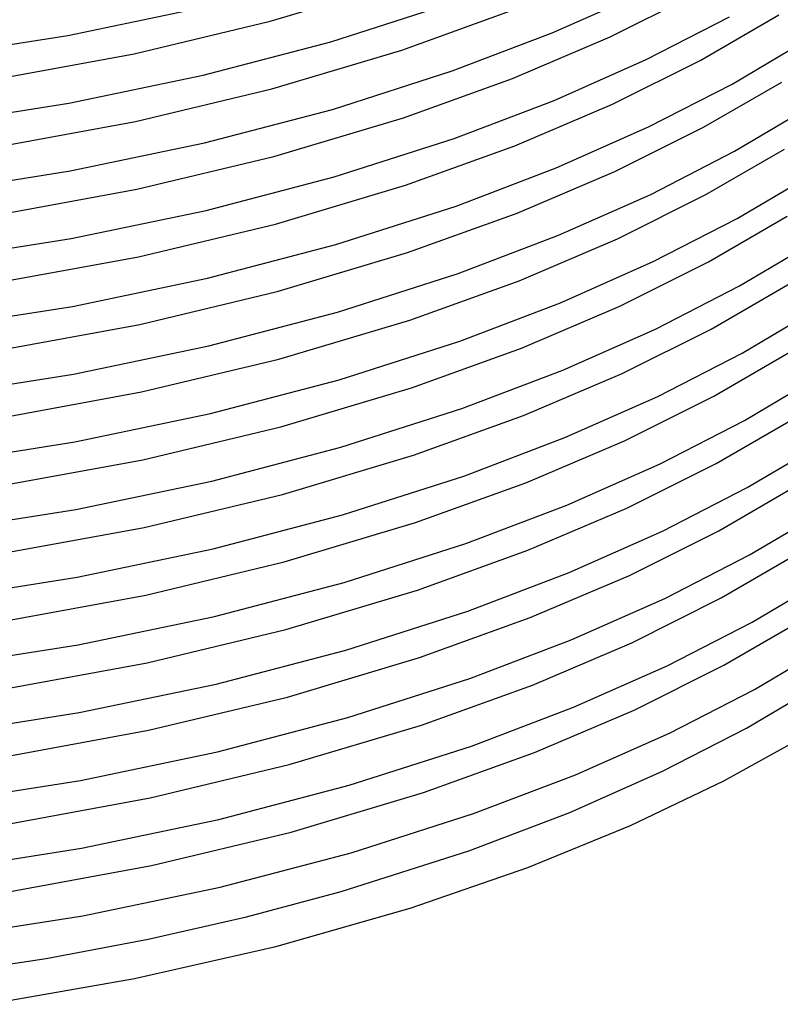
# Model space of a CAD drawing. Header units: millimetres. Extents: x -200 to 200, y -101 to 238.
# Tile 41 of 65: x 57 to 142, y -90 to 19. Entities that reach past the tile are written whole.
import ezdxf

# ---------------------------------------------------------------- set-up
doc = ezdxf.new("R2010")
doc.units = ezdxf.units.MM
doc.layers.add('THICK', color=7, linetype='Continuous')

msp = doc.modelspace()

# ---------------------------------------------------------------- linework, layer by layer
at = {"layer": 'THICK'}
for p, q in [((85.37, 19.06), (99.78, 23.36)), ((116.74, 17.76), (126.95, 22.29)), ((123.21, 17.34), (133.02, 22.23)), ((92.1, 16.78), (105.41, 21.05)), ((62.83, 17.48), (77.74, 20.59)), ((100, 15.85), (112.1, 20.21)), ((133.3, 14.74), (141.99, 19.78)), ((70.21, 15.45), (85.37, 19.06)), ((127.21, 14.8), (136.5, 19.57)), ((105.63, 13.53), (116.74, 17.76)), ((47.31, 15.03), (62.83, 17.48)), ((77.9, 13.06), (92.1, 16.78)), ((112.35, 12.71), (123.21, 17.34)), ((136.78, 12.08), (145.1, 17)), ((54.29, 12.53), (70.21, 15.45)), ((85.56, 11.54), (100, 15.85)), ((116.97, 10.26), (127.21, 14.8)), ((123.48, 9.84), (133.3, 14.74)), ((92.29, 9.26), (105.63, 13.53)), ((62.95, 9.95), (77.9, 13.06)), ((100.22, 8.33), (112.35, 12.71)), ((127.47, 7.3), (136.78, 12.08)), ((133.59, 7.26), (142.3, 12.3)), ((70.37, 7.92), (85.56, 11.54)), ((47.4, 7.49), (62.95, 9.95)), ((105.84, 6.02), (116.97, 10.26)), ((78.06, 5.53), (92.29, 9.26)), ((112.59, 5.2), (123.48, 9.84)), ((137.06, 4.59), (145.39, 9.53)), ((54.42, 4.99), (70.37, 7.92)), ((85.76, 4.02), (100.22, 8.33)), ((117.21, 2.75), (127.47, 7.3)), ((123.74, 2.35), (133.59, 7.26)), ((63.08, 2.41), (78.06, 5.53)), ((92.48, 1.74), (105.84, 6.02)), ((100.44, 0.82), (112.59, 5.2)), ((127.73, -0.2), (137.06, 4.59)), ((133.87, -0.22), (142.6, 4.83)), ((70.53, 0.39), (85.76, 4.02)), ((47.5, -0.06), (63.08, 2.41)), ((106.06, -1.5), (117.21, 2.75)), ((112.84, -2.3), (123.74, 2.35)), ((78.22, -2), (92.48, 1.74)), ((137.33, -2.9), (145.69, 2.05)), ((54.54, -2.55), (70.53, 0.39)), ((85.95, -3.51), (100.44, 0.82)), ((117.45, -4.76), (127.73, -0.2)), ((124.01, -5.14), (133.87, -0.22)), ((63.21, -5.13), (78.22, -2)), ((92.67, -5.79), (106.06, -1.5)), ((100.66, -6.69), (112.84, -2.3)), ((127.99, -7.69), (137.33, -2.9)), ((134.16, -7.71), (142.9, -2.64)), ((70.7, -7.14), (85.95, -3.51)), ((47.6, -7.6), (63.21, -5.13)), ((106.27, -9.01), (117.45, -4.76)), ((113.08, -9.81), (124.01, -5.14)), ((137.61, -10.38), (145.98, -5.43)), ((78.38, -9.53), (92.67, -5.79)), ((54.67, -10.08), (70.7, -7.14)), ((86.14, -11.03), (100.66, -6.69)), ((117.69, -12.26), (127.99, -7.69)), ((124.27, -12.64), (134.16, -7.71)), ((63.34, -12.67), (78.38, -9.53)), ((92.85, -13.31), (106.27, -9.01)), ((100.89, -14.21), (113.08, -9.81)), ((128.25, -15.19), (137.61, -10.38)), ((134.44, -15.19), (143.2, -10.11)), ((70.86, -14.67), (86.14, -11.03)), ((47.69, -15.14), (63.34, -12.67)), ((106.49, -16.53), (117.69, -12.26)), ((113.32, -17.31), (124.27, -12.64)), ((137.89, -17.87), (146.27, -12.9)), ((78.54, -17.06), (92.85, -13.31)), ((86.33, -18.55), (100.89, -14.21)), ((54.8, -17.62), (70.86, -14.67)), ((117.93, -19.77), (128.25, -15.19)), ((124.54, -20.13), (134.44, -15.19)), ((63.47, -20.2), (78.54, -17.06)), ((93.04, -20.83), (106.49, -16.53)), ((101.11, -21.72), (113.32, -17.31)), ((71.02, -22.2), (86.33, -18.55)), ((128.51, -22.69), (137.89, -17.87)), ((134.73, -22.67), (143.5, -17.59)), ((47.79, -22.68), (63.47, -20.2)), ((106.7, -24.04), (117.93, -19.77)), ((113.57, -24.81), (124.54, -20.13)), ((138.17, -25.36), (146.57, -20.38)), ((78.7, -24.59), (93.04, -20.83)), ((86.53, -26.07), (101.11, -21.72)), ((54.93, -25.16), (71.02, -22.2)), ((118.17, -27.27), (128.51, -22.69)), ((124.81, -27.63), (134.73, -22.67)), ((93.23, -28.36), (106.7, -24.04)), ((63.6, -27.74), (78.7, -24.59)), ((101.33, -29.23), (113.57, -24.81)), ((135.01, -30.16), (143.81, -25.06)), ((71.18, -29.74), (86.53, -26.07)), ((128.77, -30.18), (138.17, -25.36)), ((106.92, -31.56), (118.17, -27.27)), ((47.89, -30.23), (63.6, -27.74)), ((78.86, -32.12), (93.23, -28.36)), ((113.81, -32.32), (124.81, -27.63)), ((138.45, -32.84), (146.86, -27.86)), ((86.72, -33.6), (101.33, -29.23)), ((55.06, -32.7), (71.18, -29.74)), ((118.4, -34.78), (128.77, -30.18)), ((125.07, -35.12), (135.01, -30.16)), ((93.42, -35.88), (106.92, -31.56)), ((63.73, -35.28), (78.86, -32.12)), ((101.55, -36.74), (113.81, -32.32)), ((129.03, -37.68), (138.45, -32.84)), ((135.3, -37.64), (144.11, -32.53)), ((71.34, -37.27), (86.72, -33.6)), ((107.14, -39.07), (118.4, -34.78)), ((47.99, -37.77), (63.73, -35.28)), ((79.02, -39.66), (93.42, -35.88)), ((114.06, -39.82), (125.07, -35.12)), ((138.72, -40.33), (147.16, -35.34)), ((86.91, -41.12), (101.55, -36.74)), ((55.19, -40.23), (71.34, -37.27)), ((118.64, -42.29), (129.03, -37.68)), ((125.34, -42.61), (135.3, -37.64)), ((93.61, -43.4), (107.14, -39.07)), ((63.86, -42.82), (79.02, -39.66)), ((101.77, -44.26), (114.06, -39.82)), ((129.28, -45.18), (138.72, -40.33)), ((135.58, -45.12), (144.41, -40)), ((71.51, -44.8), (86.91, -41.12)), ((107.35, -46.58), (118.64, -42.29)), ((114.3, -47.32), (125.34, -42.61)), ((48.08, -45.31), (63.86, -42.82)), ((79.18, -47.19), (93.61, -43.4)), ((139, -47.82), (147.45, -42.81)), ((55.32, -47.77), (71.51, -44.8)), ((87.11, -48.64), (101.77, -44.26)), ((118.88, -49.79), (129.28, -45.18)), ((125.6, -50.11), (135.58, -45.12)), ((93.8, -50.93), (107.35, -46.58)), ((63.99, -50.35), (79.18, -47.19)), ((102, -51.77), (114.3, -47.32)), ((129.54, -52.67), (139, -47.82)), ((135.86, -52.61), (144.7, -47.48)), ((71.67, -52.33), (87.11, -48.64)), ((48.18, -52.85), (63.99, -50.35)), ((107.57, -54.1), (118.88, -49.79)), ((114.55, -54.83), (125.6, -50.11)), ((139.28, -55.3), (147.75, -50.29)), ((79.34, -54.72), (93.8, -50.93)), ((55.45, -55.31), (71.67, -52.33)), ((87.3, -56.16), (102, -51.77)), ((119.12, -57.3), (129.54, -52.67)), ((125.86, -57.6), (135.86, -52.61)), ((64.11, -57.89), (79.34, -54.72)), ((93.99, -58.45), (107.57, -54.1)), ((138.37, -59.62), (146.69, -54.69)), ((102.22, -59.28), (114.55, -54.83)), ((129.8, -60.17), (139.28, -55.3)), ((71.83, -59.86), (87.3, -56.16)), ((48.28, -60.39), (64.11, -57.89)), ((107.78, -61.61), (119.12, -57.3)), ((114.78, -62.33), (125.86, -57.6)), ((79.5, -62.25), (93.99, -58.45)), ((55.58, -62.84), (71.83, -59.86)), ((87.49, -63.68), (102.22, -59.28)), ((119.36, -64.8), (129.8, -60.17)), ((129.03, -64.42), (138.37, -59.62)), ((135.87, -65.49), (145.16, -60.34)), ((64.24, -65.43), (79.5, -62.25)), ((94.17, -65.97), (107.78, -61.61)), ((102.43, -66.8), (114.78, -62.33)), ((72, -67.39), (87.49, -63.68)), ((118.71, -69), (129.03, -64.42)), ((48.37, -67.94), (64.24, -65.43)), ((108, -69.13), (119.36, -64.8)), ((125.46, -70.46), (135.87, -65.49)), ((79.66, -69.78), (94.17, -65.97)), ((87.68, -71.21), (102.43, -66.8)), ((55.72, -70.38), (72, -67.39)), ((107.47, -73.28), (118.71, -69)), ((64.37, -72.97), (79.66, -69.78)), ((94.36, -73.5), (108, -69.13)), ((72.15, -74.92), (87.68, -71.21)), ((114.03, -75.14), (125.46, -70.46)), ((48.47, -75.48), (64.37, -72.97)), ((93.27, -77.8), (107.47, -73.28)), ((79.81, -77.31), (94.36, -73.5)), ((55.84, -77.92), (72.15, -74.92)), ((100.95, -79.66), (114.03, -75.14)), ((64.5, -80.5), (79.81, -77.31)), ((82.74, -80.61), (93.27, -77.8)), ((85.98, -83.92), (100.95, -79.66)), ((48.57, -83.02), (64.5, -80.5)), ((71.77, -83.11), (82.74, -80.61)), ((60.42, -85.25), (71.77, -83.11)), ((70.25, -87.5), (85.98, -83.92)), ((48.76, -87.03), (60.42, -85.25)), ((53.8, -90.36), (70.25, -87.5))]:
    msp.add_line(p, q, dxfattribs=at)

doc.saveas('drawing.dxf')
